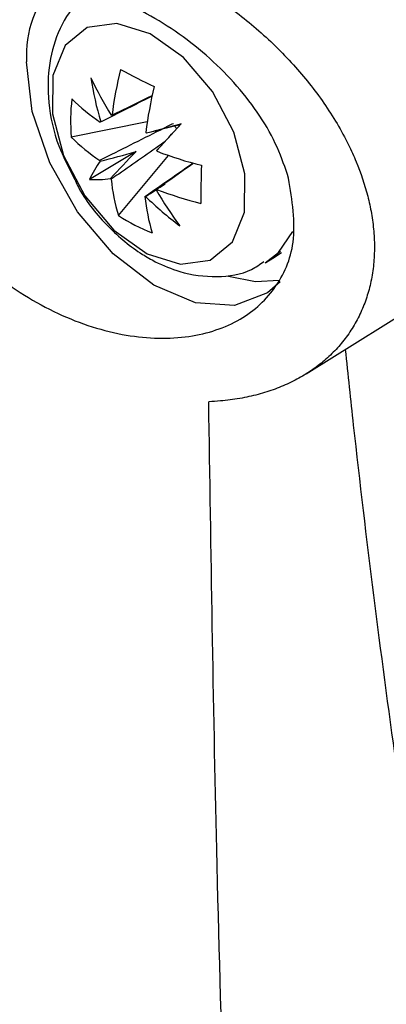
# Model space of a CAD drawing. Header units: millimetres. Extents: x -0.201 to 0.721, y -0.195 to 0.483.
# Tile 93 of 188: x 0.583 to 0.592, y -0.172 to -0.15. Entities that reach past the tile are written whole.
import ezdxf

# ---------------------------------------------------------------- set-up
doc = ezdxf.new("R2010")
doc.units = ezdxf.units.MM

msp = doc.modelspace()

# ---------------------------------------------------------------- linework, layer by layer
at = {"color": 7, "linetype": 'Continuous', "lineweight": 25}
for p, q in [((0.584517, -0.152601), (0.586231, -0.152251)), ((0.586445, -0.152902), (0.586995, -0.152307)), ((0.586975, -0.152325), (0.586995, -0.152307)), ((0.585977, -0.15293), (0.58493, -0.15356)), ((0.585582, -0.154374), (0.586709, -0.153018)), ((0.589815, -0.157943), (0.597502, -0.153127)), ((0.589071, -0.155303), (0.589234, -0.155175)), ((0.589102, -0.155312), (0.589257, -0.155205)), ((0.5889, -0.155432), (0.589102, -0.155312))]:
    msp.add_line(p, q, dxfattribs=at)
at = {"color": 7, "linetype": 'Continuous', "lineweight": 25, "flags": 128}
for points in [[(0.586229, -0.155234), (0.586983, -0.15547), (0.587649, -0.155378), (0.588149, -0.154969), (0.588421, -0.154294), (0.588433, -0.153432), (0.588183, -0.152489), (0.587702, -0.151578), (0.587047, -0.150809), (0.586297, -0.150275), (0.585543, -0.150039), (0.584876, -0.150131), (0.584377, -0.15054), (0.584105, -0.151215), (0.584093, -0.152077), (0.584343, -0.15302), (0.584824, -0.153931), (0.585479, -0.1547), (0.586229, -0.155234)], [(0.589224, -0.155867), (0.588938, -0.156117), (0.588195, -0.156402), (0.587315, -0.156341), (0.586378, -0.155941), (0.585465, -0.155236), (0.584659, -0.15429), (0.584031, -0.153186), (0.583637, -0.152023), (0.583512, -0.150903)], [(0.588885, -0.155441), (0.589189, -0.155204), (0.58951, -0.154734)], [(0.588062, -0.155744), (0.588672, -0.155863), (0.589205, -0.155832)]]:
    msp.add_lwpolyline(points, dxfattribs=at)
at = {"color": 7, "linetype": 'Continuous', "lineweight": 25}
for centre, radius, start, end in [((0.585903, -0.15075), 0.0023962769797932, 136.141307, 183.675725), ((0.593985, -0.153151), 0.0086113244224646, 166.054969, 173.038111), ((0.593394, -0.136849), 0.0162087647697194, 241.368513, 244.392596), ((0.59266, -0.147628), 0.0085143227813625, 205.286212, 211.762817), ((0.591739, -0.150276), 0.0068489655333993, 188.307996, 196.801407), ((0.594746, -0.153541), 0.0086113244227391, 166.054969, 173.038111), ((0.589103, -0.152235), 0.0045998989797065, 173.851919, 184.568934), ((0.587576, -0.148674), 0.0043234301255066, 225.19747, 236.221875), ((0.585504, -0.152542), 0.0004392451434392, 98.87615, 100.980932), ((0.585529, -0.152532), 0.0004436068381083, 141.446241, 143.537204), ((0.668714, -0.458821), 0.3172203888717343, 104.928245, 105.074434), ((0.588051, -0.151689), 0.0013701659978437, 209.097211, 212.103074), ((0.585018, -0.153486), 0.0015394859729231, 39.057226, 39.969417), ((0.587564, -0.149534), 0.0043234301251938, 225.19747, 236.221875), ((0.585021, -0.153504), 0.0015461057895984, 21.979898, 22.889484), ((0.589542, -0.144864), 0.0086315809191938, 249.04067, 255.990051), ((0.586995, -0.154492), 0.0022659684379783, 143.679448, 155.718816), ((0.586594, -0.152548), 0.0015461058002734, 201.979898, 202.889484), ((0.6035, -0.15389), 0.0160608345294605, 177.677778, 180.743075), ((0.585048, -0.151284), 0.0022796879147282, 267.03183, 278.915363), ((0.586597, -0.152566), 0.0015394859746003, 219.057226, 219.969417), ((0.589763, -0.153107), 0.0043691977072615, 185.873542, 196.856651), ((0.593834, -0.149493), 0.0085614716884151, 210.176249, 216.633654), ((0.586086, -0.15352), 0.0004436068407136, 321.446241, 323.537204), ((0.58953, -0.145724), 0.0086315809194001, 249.04067, 255.990051), ((0.590524, -0.153497), 0.0043691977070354, 185.873542, 196.856651), ((0.58611, -0.153511), 0.0004392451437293, 278.87615, 280.980932), ((0.591028, -0.149083), 0.0068541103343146, 225.143094, 233.628077), ((0.588036, -0.150521), 0.0045688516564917, 237.509093, 248.252017)]:
    msp.add_arc(centre, radius, start, end, dxfattribs=at)
for centre, major_axis, ratio, start_param, end_param in [((0.585967, -0.15259), (0.003312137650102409, 0.0008351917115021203), 0.003402, 1.260853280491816, 1.495456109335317), ((0.586268, -0.153091), (0.002305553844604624, 0.002512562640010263), 0.000826, 4.7885125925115, 5.023115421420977), ((0.585912, -0.152624), (0.003466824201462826, 0.0009830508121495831), 0.086698, 4.472036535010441, 4.706639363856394), ((0.586213, -0.153125), (0.002508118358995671, 0.002580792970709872), 0.084603, 1.577565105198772, 1.812167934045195), ((0.585962, -0.152996), (0.003289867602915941, 0.002147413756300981), 0.234663, 4.63028570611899, 4.762822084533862)]:
    msp.add_ellipse(centre, major_axis=major_axis, ratio=ratio, start_param=start_param, end_param=end_param, dxfattribs=at)
for points, knots in [([(0.5894175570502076, -0.1535330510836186), (0.5894971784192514, -0.1540288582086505), (0.5896453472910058, -0.1549515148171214), (0.5891592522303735, -0.1560649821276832), (0.5883055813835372, -0.1568144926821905), (0.5871011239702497, -0.1571849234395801), (0.5856515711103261, -0.157124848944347), (0.5840926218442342, -0.1566011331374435), (0.5826160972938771, -0.1556404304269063), (0.581428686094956, -0.1543559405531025), (0.5806907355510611, -0.1529303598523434), (0.5804719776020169, -0.1515586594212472), (0.5807580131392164, -0.1503958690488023), (0.5814876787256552, -0.1495440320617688), (0.5825822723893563, -0.1490680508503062), (0.5839504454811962, -0.1490124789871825), (0.5854738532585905, -0.1494024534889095), (0.5869954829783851, -0.1502271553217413), (0.5883076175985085, -0.1514101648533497), (0.5890998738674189, -0.1525850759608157), (0.5893393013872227, -0.1532995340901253), (0.5894175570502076, -0.1535330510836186)], [0, 0, 0, 0, 0.0586499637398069, 0.1091427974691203, 0.1590580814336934, 0.2102218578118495, 0.2637035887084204, 0.3195557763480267, 0.3767716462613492, 0.4337374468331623, 0.4890543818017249, 0.542180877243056, 0.5935101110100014, 0.6440371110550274, 0.6949557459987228, 0.7473317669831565, 0.801811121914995, 0.858310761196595, 0.9157944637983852, 0.9724778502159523, 1, 1, 1, 1]), ([(0.4991863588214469, -0.1491078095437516), (0.5017440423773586, -0.1514631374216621), (0.506872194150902, -0.1561855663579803), (0.5159523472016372, -0.1629370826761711), (0.5243384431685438, -0.1683308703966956), (0.5315798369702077, -0.1724763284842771), (0.537902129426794, -0.1758351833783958), (0.5451740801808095, -0.1793754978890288), (0.5534987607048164, -0.1830428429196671), (0.5622152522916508, -0.186511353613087), (0.5710800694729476, -0.1896789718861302), (0.5800018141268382, -0.1925666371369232), (0.5859940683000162, -0.1942570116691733), (0.5889944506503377, -0.1951033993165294)], [0, 0, 0, 0, 0.1239786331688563, 0.2485769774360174, 0.3738018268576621, 0.4372395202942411, 0.5007907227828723, 0.5850895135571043, 0.6696553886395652, 0.7550420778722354, 0.8407072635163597, 0.9202405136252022, 1, 1, 1, 1]), ([(0.5851769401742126, -0.1491994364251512), (0.5850209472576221, -0.1492895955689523), (0.5846298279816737, -0.1495156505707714), (0.5842333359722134, -0.1501432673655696), (0.583988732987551, -0.1509404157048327), (0.5839827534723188, -0.1518443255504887), (0.5841652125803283, -0.1527283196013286), (0.5844446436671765, -0.1532615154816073), (0.5845625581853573, -0.1534865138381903)], [0, 0, 0, 0, 0.1164439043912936, 0.2919584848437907, 0.4667568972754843, 0.6532221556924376, 0.8536664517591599, 1, 1, 1, 1]), ([(0.5871342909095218, -0.1490551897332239), (0.5873511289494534, -0.149185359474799), (0.5877305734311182, -0.1494131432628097), (0.5882466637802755, -0.1497882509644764), (0.5886962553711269, -0.1501533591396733), (0.5891264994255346, -0.1505486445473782), (0.5895259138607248, -0.1509639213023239), (0.5898900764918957, -0.1513937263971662), (0.5902190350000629, -0.1518367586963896), (0.5905152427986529, -0.1522987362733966), (0.5907553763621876, -0.152742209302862), (0.5910025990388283, -0.1532874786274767), (0.5911774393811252, -0.1538070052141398), (0.5912902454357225, -0.154330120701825), (0.5913420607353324, -0.154729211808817), (0.5913572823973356, -0.155129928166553), (0.5913334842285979, -0.1555243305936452), (0.5912700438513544, -0.1559037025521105), (0.591168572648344, -0.1562637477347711), (0.5910302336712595, -0.1566040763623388), (0.5908532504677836, -0.1569267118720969), (0.5906407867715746, -0.1572242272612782), (0.5903965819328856, -0.1574937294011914), (0.5901223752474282, -0.1577354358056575), (0.5898157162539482, -0.1579508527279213), (0.589479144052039, -0.1581371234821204), (0.5891164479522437, -0.158292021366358), (0.5887285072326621, -0.1584153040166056), (0.5883159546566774, -0.1585052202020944), (0.5879420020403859, -0.1585547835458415), (0.5877045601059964, -0.1585673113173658), (0.5876163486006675, -0.1585719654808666)], [0, 0, 0, 0, 0.0484450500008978, 0.0847739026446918, 0.1213568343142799, 0.1587509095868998, 0.1964302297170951, 0.2323318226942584, 0.2684968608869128, 0.3055152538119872, 0.3428386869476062, 0.3723260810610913, 0.4317556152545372, 0.4619795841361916, 0.4935743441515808, 0.5253846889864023, 0.5578818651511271, 0.5906191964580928, 0.6222149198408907, 0.6540321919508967, 0.6865446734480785, 0.719295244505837, 0.7508723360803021, 0.7826607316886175, 0.8151021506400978, 0.84776331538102, 0.8803145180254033, 0.9130771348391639, 0.9464899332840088, 0.9801205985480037, 1, 1, 1, 1]), ([(0.5863435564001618, -0.1516793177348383), (0.5860145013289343, -0.151844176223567), (0.5856234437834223, -0.1520400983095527), (0.5852338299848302, -0.1522368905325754), (0.5851720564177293, -0.1522680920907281)], [0, 0, 0, 0, 0.8414492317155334, 0.9999999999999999, 0.9999999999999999, 0.9999999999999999, 0.9999999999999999]), ([(0.5854366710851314, -0.1521075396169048), (0.5854933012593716, -0.152079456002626), (0.5857937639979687, -0.1519304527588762), (0.5860941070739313, -0.1517829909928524), (0.5863378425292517, -0.1516633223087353)], [0, 0, 0, 0, 0.1884765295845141, 1, 1, 1, 1]), ([(0.5851602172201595, -0.1531271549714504), (0.585221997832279, -0.1530959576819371), (0.5857354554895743, -0.1528366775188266), (0.5862887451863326, -0.1525585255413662), (0.5867819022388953, -0.1523125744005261), (0.5868208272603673, -0.152293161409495)], [0, 0, 0, 0, 0.1118882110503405, 0.9299010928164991, 1, 1, 1, 1]), ([(0.5866146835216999, -0.1527174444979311), (0.5862721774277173, -0.1529574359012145), (0.5858728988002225, -0.1532372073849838), (0.585473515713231, -0.1535150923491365), (0.585416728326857, -0.1535546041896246)], [0, 0, 0, 0, 0.8578122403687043, 1, 1, 1, 1]), ([(0.5861780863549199, -0.1539445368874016), (0.5862348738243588, -0.1539050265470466), (0.586592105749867, -0.1536564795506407), (0.5869492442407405, -0.153406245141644), (0.587249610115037, -0.1531957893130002)], [0, 0, 0, 0, 0.1589652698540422, 1, 1, 1, 1]), ([(0.5872603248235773, -0.153205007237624), (0.5870397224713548, -0.1533617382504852), (0.5867677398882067, -0.1535549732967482), (0.5864943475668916, -0.1537475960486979), (0.5864427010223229, -0.1537839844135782)], [0, 0, 0, 0, 0.8110899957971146, 0.9999999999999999, 0.9999999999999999, 0.9999999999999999, 0.9999999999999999]), ([(0.5845625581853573, -0.1534865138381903), (0.5846051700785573, -0.1535810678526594), (0.5847959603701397, -0.1540044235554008), (0.585331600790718, -0.1546335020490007), (0.5859372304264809, -0.1551536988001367), (0.5863146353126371, -0.1553605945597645), (0.586411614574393, -0.1554137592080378)], [0, 0, 0, 0, 0.1118582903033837, 0.5008337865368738, 0.8717325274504, 1, 1, 1, 1]), ([(0.586411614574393, -0.1554137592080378), (0.5865941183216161, -0.1554960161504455), (0.5870405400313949, -0.1556972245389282), (0.5877816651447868, -0.1557819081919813), (0.5884616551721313, -0.1556946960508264), (0.5887698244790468, -0.1554733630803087), (0.5888602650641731, -0.1554084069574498)], [0, 0, 0, 0, 0.2274237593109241, 0.5563003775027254, 0.8697843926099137, 0.9999999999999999, 0.9999999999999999, 0.9999999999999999, 0.9999999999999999]), ([(0.590692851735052, -0.1573932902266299), (0.5907530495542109, -0.1579627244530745), (0.5909493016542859, -0.1598191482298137), (0.5913211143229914, -0.162944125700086), (0.5919313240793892, -0.1675219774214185), (0.5927458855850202, -0.1728171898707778), (0.593820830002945, -0.1788054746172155), (0.5948386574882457, -0.1837387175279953), (0.5957209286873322, -0.1876525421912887), (0.5961915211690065, -0.1895937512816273), (0.5964268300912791, -0.1905644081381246)], [0, 0, 0, 0, 0.049973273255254, 0.1629188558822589, 0.2758835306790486, 0.4567150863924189, 0.6376252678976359, 0.8187720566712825, 0.9093811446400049, 1, 1, 1, 1]), ([(0.5889944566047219, -0.1951034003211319), (0.5888369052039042, -0.1926709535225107), (0.5885217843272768, -0.1878057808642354), (0.588100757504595, -0.1790027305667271), (0.5877789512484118, -0.1692720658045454), (0.5876675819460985, -0.161943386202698), (0.5876163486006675, -0.1585719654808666)], [0, 0, 0, 0, 0.2011493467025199, 0.4023217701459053, 0.7250494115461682, 0.9999999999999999, 0.9999999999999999, 0.9999999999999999, 0.9999999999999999])]:
    msp.add_open_spline(points, degree=3, knots=knots, dxfattribs=at)

doc.saveas('drawing.dxf')
